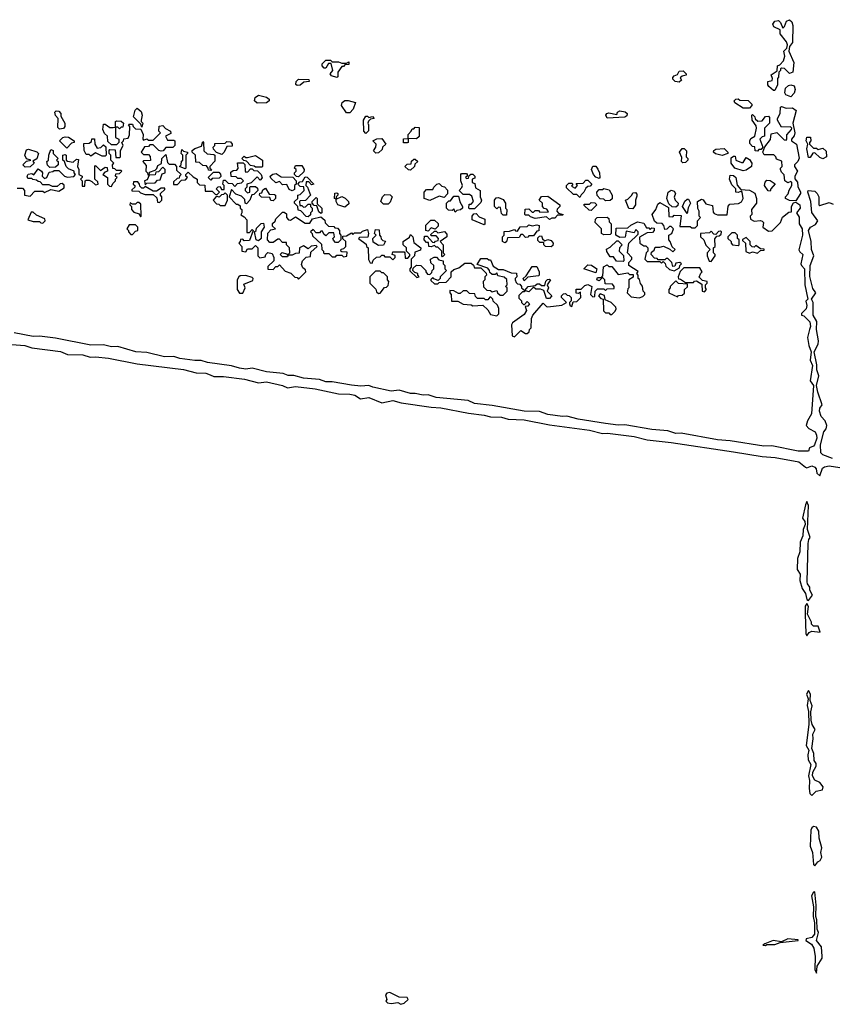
# Model space of a CAD drawing. Extents: x 2604950 to 2749250, y 940531 to 1028284.
# Tile 185 of 220: x 2731360 to 2736444, y 983396 to 989552. Entities that reach past the tile are written whole.
import ezdxf

# ---------------------------------------------------------------- set-up
doc = ezdxf.new("R2010")
doc.units = 0

msp = doc.modelspace()

# ---------------------------------------------------------------- linework, layer by layer
at = {"layer": '0CON05XD'}
for points in [[(2736085, 989110), (2736075, 989110), (2736047.5, 989135), (2736040, 989145), (2736040, 989165), (2736068.3, 989171.7), (2736070, 989185), (2736061.7, 989208.3), (2736098.3, 989231.7), (2736100, 989265), (2736115, 989270), (2736137.5, 989295), (2736147.5, 989325), (2736140, 989355), (2736160, 989375), (2736162.5, 989395), (2736156.7, 989415), (2736117.5, 989465), (2736118.3, 989488.3), (2736077, 989507), (2736072.5, 989525), (2736085, 989542.5), (2736107, 989547), (2736120, 989535), (2736135, 989500), (2736145, 989510), (2736157.5, 989542.5), (2736175, 989552.5), (2736189.7, 989539.7), (2736196.2, 989516.2), (2736195, 989410), (2736176.7, 989385), (2736172.5, 989355), (2736202.5, 989285), (2736197.5, 989225), (2736175, 989216.7), (2736145, 989247.5), (2736125, 989250), (2736120, 989245), (2736120, 989235), (2736110, 989225), (2736107, 989193), (2736100, 989185), (2736100, 989145), (2736085, 989110)], [(2733345, 989190), (2733311.7, 989201.7), (2733303, 989213), (2733320, 989235), (2733308.3, 989278.3), (2733291.7, 989278.3), (2733275, 989250), (2733265, 989250), (2733253, 989263), (2733253, 989277), (2733275, 989300), (2733305, 989300), (2733315, 989290), (2733355, 989290), (2733375, 989280), (2733405, 989280), (2733418.3, 989288.3), (2733418.3, 989271.7), (2733395, 989270), (2733385, 989260), (2733375, 989260), (2733350, 989225), (2733350, 989195), (2733345, 989190)], [(2735485, 989162.5), (2735460, 989165), (2735445, 989180), (2735445, 989190), (2735455, 989202.5), (2735475, 989210), (2735485, 989230), (2735511.7, 989231.7), (2735530, 989215), (2735530, 989205), (2735505, 989200), (2735491.7, 989188.3), (2735500, 989175), (2735485, 989162.5)], [(2733095, 989140), (2733088.3, 989148.3), (2733090, 989165), (2733105, 989180), (2733168.3, 989178.3), (2733170, 989165), (2733138.3, 989161.7), (2733115, 989142.5), (2733095, 989140)], [(2736185, 989070), (2736153, 989083), (2736147.5, 989095), (2736150, 989125), (2736168.8, 989141.2), (2736185, 989146.2), (2736205, 989138), (2736211.1, 989115), (2736206.1, 989093.9), (2736185, 989070)], [(2732845, 989030), (2732830, 989045), (2732832.5, 989065), (2732855, 989080), (2732905, 989067.5), (2732920, 989055), (2732920, 989045), (2732905, 989032.5), (2732845, 989030)], [(2733425, 988970), (2733405, 988970), (2733372.5, 989015), (2733377.5, 989035), (2733393.3, 989046.7), (2733415, 989047.5), (2733460, 989035), (2733447, 988993), (2733425, 988970)], [(2735925, 989000), (2735885, 989000), (2735833.6, 989033.6), (2735830, 989045), (2735840, 989055), (2735855, 989057.5), (2735865, 989050), (2735917, 989047), (2735940, 989025), (2735940, 989015), (2735925, 989000)], [(2736215, 988420), (2736175, 988422.5), (2736150, 988435), (2736150, 988445), (2736167, 988463), (2736173, 988487), (2736190, 988515), (2736190, 988535), (2736185, 988540), (2736165, 988532.5), (2736147.5, 988545), (2736142.5, 988582.5), (2736125, 988600), (2736120, 988615), (2736120, 988625), (2736130, 988635), (2736128.3, 988668.3), (2736095, 988680), (2736090, 988695), (2736077, 988707), (2736018.3, 988708.3), (2736010, 988725), (2736021.7, 988758.3), (2736057, 988803), (2736061.7, 988838.3), (2736097, 988847), (2736141.7, 988801.7), (2736155, 988800), (2736160, 988805), (2736158.3, 988831.7), (2736187.5, 988865), (2736190, 988875), (2736181.7, 988881.7), (2736125, 988880), (2736100, 988925), (2736100, 988935), (2736117.5, 988965), (2736120, 989005), (2736125, 989010), (2736155, 989000), (2736195, 989001.2), (2736216.9, 988985), (2736196.2, 988905), (2736210, 988845), (2736205, 988826.7), (2736187.5, 988805), (2736187.5, 988795), (2736220, 988775), (2736236.2, 988686.2), (2736228.6, 988665), (2736206.7, 988645), (2736206.7, 988635), (2736225.8, 988605), (2736210, 988575), (2736208.3, 988558.3), (2736225.8, 988535.8), (2736228.8, 988508.8), (2736243.8, 988475), (2736243.8, 988465), (2736215, 988420)], [(2731608.3, 988868.3), (2731598.3, 988878.3), (2731600, 988935), (2731583.3, 988953.3), (2731580, 988975), (2731588.3, 988981.7), (2731605, 988980), (2731617.5, 988965), (2731618.3, 988948.3), (2731642.5, 988905), (2731642.5, 988885), (2731635, 988872.5), (2731608.3, 988868.3)], [(2732125, 988880), (2732118.3, 988898.3), (2732072.5, 988945), (2732083, 988987), (2732095, 989000), (2732119.2, 988979.2), (2732126.7, 988955), (2732120, 988925), (2732120, 988915), (2732130, 988905), (2732125, 988880)], [(2733525, 988840), (2733512.5, 988855), (2733510, 988925), (2733525, 988950), (2733535, 988950), (2733545, 988940), (2733567, 988947), (2733577.5, 988935), (2733555, 988930), (2733541.7, 988918.3), (2733537.5, 988905), (2733542.5, 988895), (2733541.7, 988858.3), (2733525, 988840)], [(2735035, 988937.5), (2735027.5, 988955), (2735032.5, 988965), (2735045, 988970), (2735095, 988960), (2735100, 988975), (2735115, 988982.5), (2735147, 988977), (2735160, 988965), (2735158.3, 988951.7), (2735145, 988942.5), (2735035, 988937.5)], [(2735975, 988730), (2735961.7, 988731.7), (2735958.3, 988758.3), (2735945, 988760), (2735928.3, 988778.3), (2735927.5, 988795), (2735935, 988810), (2735960, 988825), (2735970, 988875), (2735968.3, 988888.3), (2735942.5, 988925), (2735940, 988955), (2735945, 988960), (2735960, 988945), (2735961.7, 988931.7), (2735978.3, 988918.3), (2736005, 988920), (2736025, 988947.5), (2736045, 988950), (2736051.7, 988941.7), (2736050, 988905), (2736020, 988875), (2736020, 988825), (2736005, 988820), (2735990, 988805), (2736010, 988755), (2735998.3, 988741.7), (2735985, 988740), (2735975, 988730)], [(2731345, 988500), (2731378.3, 988498.3), (2731390, 988485), (2731390, 988455), (2731425, 988450), (2731455, 988480), (2731505, 988480), (2731515, 988472.5), (2731555, 988490), (2731605, 988480), (2731638.3, 988501.7), (2731638.3, 988518.3), (2731625, 988527.5), (2731613, 988527), (2731595, 988510), (2731565, 988510), (2731545, 988520), (2731505, 988520), (2731488.3, 988538.3), (2731475, 988540), (2731465, 988550), (2731443, 988553), (2731435, 988560), (2731410, 988560), (2731407.5, 988575), (2731413.3, 988586.7), (2731435, 988590), (2731448.3, 988581.7), (2731475, 988620), (2731497.5, 988605), (2731502.5, 988595), (2731500, 988575), (2731515, 988560), (2731530, 988565), (2731545, 988600), (2731567, 988603), (2731575, 988610), (2731605, 988610), (2731640, 988575), (2731658.3, 988568.3), (2731698.3, 988571.7), (2731710, 988585), (2731700, 988595), (2731700, 988605), (2731665, 988620), (2731650, 988635), (2731640, 988665), (2731630, 988675), (2731630, 988705), (2731645, 988710), (2731650, 988705), (2731650, 988675), (2731658.3, 988668.3), (2731695, 988662.5), (2731715, 988680), (2731728.3, 988678.3), (2731722.5, 988635), (2731730, 988615), (2731730, 988585), (2731750, 988575), (2731750, 988565), (2731740, 988555), (2731750, 988545), (2731751.7, 988511.7), (2731768.3, 988511.7), (2731770, 988545), (2731775, 988550), (2731795, 988550), (2731811.7, 988541.7), (2731835, 988520), (2731850, 988525), (2731848.3, 988538.3), (2731830, 988555), (2731830, 988635), (2731835, 988640), (2731865, 988610), (2731895, 988630), (2731908.3, 988628.3), (2731910, 988605), (2731891.7, 988598.3), (2731880, 988585), (2731910, 988565), (2731910, 988525), (2731921.7, 988511.7), (2731935, 988510), (2731941.7, 988528.3), (2731960, 988545), (2731960, 988555), (2731970, 988565), (2731960, 988575), (2731961.7, 988588.3), (2731985, 988590), (2732000, 988605), (2731995, 988610), (2731965, 988610), (2731955, 988620), (2731941.7, 988621.7), (2731940, 988645), (2731950, 988655), (2731930, 988675), (2731930, 988705), (2731920, 988715), (2731920, 988735), (2731925, 988740), (2731958.3, 988738.3), (2731961.7, 988691.7), (2731985, 988690), (2731990, 988695), (2731990, 988735), (2732007.5, 988765), (2732000, 988785), (2732010, 988795), (2732011.7, 988808.3), (2732038.3, 988811.7), (2732047, 988833), (2732050, 988885), (2732040, 988895), (2732045, 988900), (2732065, 988900), (2732070, 988885), (2732085, 988870), (2732118.3, 988868.3), (2732132.5, 988835), (2732130, 988805), (2732135, 988800), (2732155, 988807.5), (2732165, 988800), (2732195, 988800), (2732240, 988845), (2732230, 988855), (2732233, 988887), (2732255, 988890), (2732271.7, 988871.7), (2732302.5, 988855), (2732305, 988840), (2732272.5, 988825), (2732285, 988800), (2732325, 988800), (2732330, 988795), (2732330, 988765), (2732317.5, 988752.5), (2732275, 988752.5), (2732258.3, 988731.7), (2732245, 988730), (2732230, 988735), (2732195, 988770), (2732175, 988770), (2732165, 988760), (2732141.7, 988758.3), (2732120, 988725), (2732135, 988710), (2732165, 988710), (2732177, 988697), (2732178.3, 988671.7), (2732135, 988670), (2732130, 988665), (2732151.7, 988641.7), (2732150, 988605), (2732160, 988595), (2732161.7, 988581.7), (2732170, 988580), (2732171.7, 988598.3), (2732208.3, 988611.7), (2732217, 988623)], [(2731965, 988770), (2731935, 988770), (2731911.7, 988791.7), (2731910, 988825), (2731890.7, 988840.7), (2731880, 988865), (2731885, 988900), (2731895, 988900), (2731925, 988877.5), (2731945, 988877.5), (2731960, 988880), (2731960, 988915), (2731965, 988920), (2731995, 988917.5), (2732010, 988905), (2732005, 988880), (2731995, 988880), (2731985, 988870), (2731975, 988880), (2731960, 988880), (2731960, 988815), (2731980, 988805), (2731980, 988785), (2731965, 988770)], [(2733761.7, 988781.7), (2733761.7, 988808.3), (2733790, 988810), (2733790, 988835), (2733810, 988855), (2733815, 988870), (2733825, 988870), (2733835, 988880), (2733858.3, 988878.3), (2733858.3, 988821.7), (2733841.7, 988808.3), (2733790, 988810), (2733790, 988785), (2733785, 988782.5), (2733761.7, 988781.7)], [(2731655, 988750), (2731610, 988795), (2731630, 988815), (2731645, 988820), (2731665, 988817.5), (2731700, 988795), (2731700, 988785), (2731685, 988780), (2731655, 988750)], [(2731895, 988700), (2731875, 988700), (2731835, 988720), (2731805, 988700), (2731795, 988710), (2731775, 988710), (2731762.5, 988735), (2731761.7, 988778.3), (2731795, 988780), (2731808.3, 988791.7), (2731811.7, 988808.3), (2731828.3, 988808.3), (2731830, 988775), (2731845, 988750), (2731867, 988753), (2731885, 988770), (2731898.3, 988758.3), (2731900, 988705), (2731895, 988700)], [(2732555, 988610), (2732541.7, 988611.7), (2732540, 988625), (2732528.3, 988638.3), (2732505, 988640), (2732485, 988660), (2732461.7, 988661.7), (2732460, 988705), (2732440, 988725), (2732440, 988735), (2732455, 988747.5), (2732498.3, 988761.7), (2732505, 988790), (2732510, 988785), (2732511.7, 988731.7), (2732533, 988713), (2732575, 988710), (2732580, 988705), (2732581.7, 988668.3), (2732550, 988635), (2732550, 988625), (2732560, 988615), (2732555, 988610)], [(2732625, 988710), (2732591.7, 988721.7), (2732573, 988743), (2732570, 988755), (2732580, 988765), (2732581.7, 988778.3), (2732645, 988780), (2732655, 988790), (2732678.3, 988788.3), (2732690, 988775), (2732688.3, 988761.7), (2732655, 988760), (2732640, 988725), (2732625, 988710)], [(2733588.3, 988718.3), (2733573, 988733), (2733587.5, 988755), (2733590, 988775), (2733570, 988795), (2733595, 988807.5), (2733625, 988810), (2733650, 988775), (2733630, 988755), (2733628.3, 988741.7), (2733605, 988720), (2733588.3, 988718.3)], [(2736385, 988683.3), (2736365, 988690), (2736335, 988720), (2736321.7, 988718.3), (2736305, 988690), (2736295, 988690), (2736284.2, 988744.2), (2736290, 988775), (2736280, 988795), (2736285, 988817.5), (2736308.3, 988818.3), (2736310, 988795), (2736300, 988785), (2736300, 988775), (2736325, 988750), (2736345, 988750), (2736355, 988740), (2736385, 988750), (2736405, 988730), (2736407.5, 988695), (2736385, 988683.3)], [(2731395, 988630), (2731380, 988645), (2731401.7, 988668.3), (2731430, 988675), (2731401.7, 988681.7), (2731392.5, 988705), (2731401.7, 988738.3), (2731415, 988742.5), (2731467, 988727), (2731477.5, 988715), (2731468.3, 988681.7), (2731441.7, 988668.3), (2731450, 988655), (2731425, 988632.5), (2731395, 988630)], [(2731548.3, 988628.3), (2731533, 988643), (2731530, 988665), (2731540, 988675), (2731542.5, 988705), (2731555, 988740), (2731570, 988735), (2731570, 988715), (2731600, 988685), (2731590, 988675), (2731600, 988665), (2731600, 988645), (2731585, 988630), (2731548.3, 988628.3)], [(2732217, 988623), (2732225, 988640), (2732247.5, 988652.5), (2732250, 988685), (2732275, 988710), (2732285, 988660), (2732295, 988650), (2732328.3, 988648.3), (2732340, 988635), (2732341.7, 988611.7), (2732370, 988585), (2732360, 988575), (2732358.3, 988561.7), (2732345, 988560), (2732321.7, 988538.3), (2732321.7, 988521.7), (2732347, 988523), (2732371.7, 988548.3), (2732398.3, 988551.7), (2732410, 988565), (2732400, 988575), (2732400, 988585), (2732415, 988600), (2732445, 988570), (2732470, 988555), (2732470, 988535), (2732485, 988520), (2732518.3, 988518.3), (2732520, 988480), (2732565, 988480), (2732585, 988460), (2732598.3, 988461.7), (2732610, 988475), (2732590, 988495), (2732601.7, 988508.3), (2732615, 988510), (2732621.7, 988491.7), (2732638.3, 988491.7), (2732640, 988515), (2732630, 988525), (2732635, 988550), (2732645, 988550), (2732665, 988530), (2732688.3, 988528.3), (2732705, 988510), (2732721.7, 988528.3), (2732747, 988533), (2732760, 988545), (2732745, 988560), (2732725, 988560), (2732715, 988570), (2732683, 988573), (2732681.7, 988598.3), (2732695, 988610), (2732718.3, 988611.7), (2732727, 988623), (2732721.7, 988658.3), (2732758.3, 988658.3), (2732767.5, 988647.5), (2732770, 988605), (2732775, 988600), (2732788.3, 988601.7), (2732805, 988620), (2732815, 988620), (2732825, 988610), (2732848.3, 988608.3), (2732870, 988585), (2732877, 988563), (2732865, 988550), (2732845, 988570), (2732808.3, 988531.7), (2732780, 988525), (2732780, 988505), (2732770, 988495), (2732770, 988485), (2732785, 988470), (2732800, 988475), (2732800, 988505), (2732805, 988510), (2732835, 988510), (2732848.3, 988498.3), (2732850, 988485), (2732825, 988460), (2732811.7, 988458.3), (2732800, 988425), (2732778.3, 988401.7), (2732770, 988405), (2732768.3, 988428.3), (2732748.3, 988448.3), (2732711.7, 988461.7), (2732685, 988490), (2732670, 988445), (2732715, 988400), (2732725, 988400), (2732738.3, 988388.3), (2732740, 988375), (2732750, 988365), (2732750, 988345), (2732742.5, 988332.5), (2732765, 988320), (2732781.7, 988301.7), (2732781.7, 988221.7), (2732798.3, 988221.7), (2732815, 988240), (2732820, 988235), (2732798.3, 988171.7), (2732765, 988170), (2732755, 988180), (2732741.7, 988178.3), (2732740, 988165), (2732730, 988155), (2732750, 988135), (2732750, 988105), (2732775, 988100), (2732785, 988120), (2732815, 988120), (2732835, 988140), (2732850, 988125), (2732850, 988075), (2732862.5, 988062.5), (2732895, 988070), (2732900, 988085), (2732913, 988097), (2732940, 988090), (2732950, 988065), (2732950, 988045), (2732911.7, 988008.3), (2732911.7, 987991.7), (2732945, 987990), (2732961.7, 988008.3), (2732975, 988010), (2732985, 988020), (2733020.7, 987980.7), (2733057, 987967), (2733081.7, 987941.7), (2733095, 987940), (2733105, 987930), (2733150, 987975), (2733148.3, 987988.3), (2733131.7, 988001.7), (2733122.5, 988022.5), (2733130, 988045), (2733151.7, 988068.3), (2733178.3, 988071.7), (2733181.7, 988098.3), (2733220, 988135), (2733215, 988140), (2733183, 988137), (2733165, 988120), (2733135, 988137.5), (2733110, 988125), (2733108.3, 988091.7), (2733085, 988090), (2733065, 988080), (2733040, 988080), (2733035, 988070), (2733005, 988070), (2732990, 988085), (2733003, 988097), (2733028.3, 988088.3), (2733035, 988080), (2733050, 988095), (2733047.5, 988125), (2733030, 988145), (2733028.3, 988158.3), (2733005, 988160), (2732985, 988180), (2732975, 988180), (2732945, 988160), (2732925, 988160), (2732910, 988175), (2732911.7, 988218.3), (2732931.7, 988238.3), (2732960, 988245), (2732941.7, 988261.7), (2732941.7, 988278.3), (2732958.3, 988291.7), (2732961.7, 988308.3), (2733005, 988350), (2733015, 988350), (2733028.3, 988338.3), (2733030, 988315), (2733041.7, 988301.7), (2733055, 988300), (2733085, 988320), (2733145, 988280), (2733175, 988280), (2733191.7, 988308.3), (2733245, 988320), (2733268.3, 988298.3), (2733271.7, 988281.7), (2733291.7, 988261.7), (2733325, 988260), (2733331.7, 988251.7), (2733348.3, 988248.3), (2733360, 988235), (2733360, 988215), (2733370, 988205), (2733370, 988175), (2733351.7, 988158.3), (2733335, 988160), (2733323, 988173), (2733320, 988185), (2733330, 988195), (2733325, 988220), (2733295, 988220), (2733275, 988200), (2733261.7, 988211.7), (2733255, 988230), (2733245, 988230), (2733235, 988220), (2733215, 988220), (2733195, 988240), (2733180, 988225), (2733190, 988215), (2733191.7, 988201.7), (2733248.3, 988148.3), (2733250, 988115), (2733260, 988105), (2733260, 988095), (2733265, 988090), (2733295, 988090), (2733315, 988070), (2733335, 988070), (2733345, 988080), (2733375, 988080), (2733385, 988070), (2733407, 988073), (2733408.3, 988098.3), (2733375, 988100), (2733370, 988105), (2733371.7, 988118.3), (2733388.3, 988121.7), (2733400, 988135), (2733400, 988165), (2733381.7, 988181.7), (2733381.7, 988198.3), (2733405, 988200), (2733435, 988220), (2733445, 988210), (2733455, 988220), (2733495, 988220), (2733505, 988230), (2733535, 988240), (2733542.5, 988215), (2733538.3, 988191.7), (2733485, 988190), (2733480, 988185), (2733528.3, 988148.3), (2733530, 988135), (2733540, 988125), (2733542.5, 988052.5), (2733551.7, 988031.7), (2733565, 988030), (2733571.7, 988048.3), (2733591.7, 988068.3), (2733615, 988070), (2733625, 988080), (2733635, 988080), (2733645, 988070), (2733675, 988070), (2733695, 988050), (2733710, 988065), (2733708.3, 988078.3), (2733690, 988085), (2733695, 988100), (2733765, 988100), (2733770, 988095), (2733771.7, 988061.7), (2733788.3, 988061.7), (2733800, 988075), (2733800, 988085), (2733780, 988105), (2733780, 988125), (2733760, 988145), (2733760, 988165), (2733798.3, 988191.7), (2733805, 988210), (2733820, 988195), (2733825, 988160), (2733870, 988125), (2733868.3, 988111.7), (2733831.7, 988098.3), (2733830, 988075), (2733810, 988055), (2733810, 988005), (2733800, 987995), (2733801.7, 987981.7), (2733845, 987940), (2733860, 987945), (2733850, 987955), (2733850, 987965), (2733831.7, 987971.7), (2733820, 987985), (2733821.7, 987998.3), (2733841.7, 988018.3), (2733870, 988015), (2733900, 987985), (2733900, 987975), (2733911.7, 987961.7), (2733925, 987960), (2733938.3, 987971.7), (2733940, 987985), (2733950, 987995), (2733950, 988015), (2733933, 988033), (2733930, 988055), (2733953, 988067), (2733967.5, 988067.5), (2733981.7, 988051.7), (2734010, 988045), (2734010, 988025), (2734020, 988015), (2734020, 987995), (2734030, 987985), (2733990, 987945), (2733990, 987935), (2733978.3, 987921.7), (2733951.7, 987931.7), (2733945, 987940), (2733931.7, 987928.3), (2733931.7, 987921.7), (2733955, 987900), (2733975, 987900), (2733985, 987910), (2734028.3, 987911.7), (2734060, 987945), (2734060, 987975), (2734075, 987990), (2734108.3, 988001.7), (2734145, 988030), (2734185, 988030), (2734198.3, 988018.3), (2734205, 988000), (2734245, 988000), (2734278.3, 987968.3), (2734280, 987955), (2734270, 987945), (2734270, 987925), (2734260, 987915), (2734261.7, 987881.7), (2734281.7, 987861.7), (2734305, 987860), (2734315, 987850), (2734345, 987860), (2734350, 987845), (2734365, 987830), (2734385, 987830), (2734410, 987855), (2734410, 987875), (2734400, 987885), (2734410, 987895), (2734408.3, 987928.3), (2734391.7, 987941.7), (2734351.7, 987951.7), (2734345, 987970), (2734335, 987960), (2734315, 987960), (2734301.7, 987971.7), (2734300, 987985), (2734288.3, 987998.3), (2734221.7, 988021.7), (2734245, 988060), (2734285, 988060), (2734295, 988050), (2734305, 988050), (2734321.7, 988011.7), (2734355, 987990), (2734385, 987990), (2734435, 987970), (2734468.3, 987968.3), (2734470, 987945), (2734460, 987935), (2734460, 987925), (2734465, 987910), (2734475, 987900), (2734488.3, 987898.3), (2734500, 987885), (2734500, 987875), (2734520, 987860), (2734540, 987885), (2734585, 987890), (2734598.3, 987901.7), (2734611.7, 987901.7), (2734625, 987890), (2734645, 987890), (2734651.7, 987918.3), (2734661.7, 987928.3), (2734675, 987930), (2734680, 987925), (2734660, 987895), (2734667.5, 987875), (2734660, 987855), (2734690, 987825), (2734675, 987810), (2734655, 987810), (2734638.3, 987858.3), (2734617.5, 987867.5), (2734588.3, 987868.3), (2734575, 987880), (2734545, 987850), (2734520, 987860), (2734518.3, 987851.7), (2734505, 987850), (2734481.7, 987828.3), (2734481.7, 987811.7), (2734500, 987795), (2734500, 987785), (2734511.7, 987771.7), (2734518.3, 987771.7), (2734535, 987790), (2734550, 987775), (2734538.3, 987761.7), (2734521.7, 987758.3), (2734530, 987735), (2734515, 987710), (2734443, 987657), (2734437.5, 987645), (2734440, 987575), (2734455, 987570), (2734495, 987610), (2734525, 987590), (2734535, 987590), (2734548.3, 987601.7), (2734550, 987615), (2734560, 987625), (2734562.5, 987685), (2734570, 987705), (2734635, 987780), (2734655, 987760), (2734665, 987757.5), (2734751.7, 987768.3), (2734780, 987785), (2734750, 987815), (2734750, 987825), (2734761.7, 987838.3), (2734775, 987840), (2734785, 987830), (2734798.3, 987828.3), (2734810, 987815), (2734810, 987795), (2734800, 987785), (2734800, 987775), (2734803.6, 987763.6), (2734815, 987760), (2734821.7, 987788.3), (2734845, 987790), (2734870, 987815), (2734868.3, 987848.3), (2734855, 987840), (2734841.7, 987841.7), (2734841.7, 987868.3), (2734871.7, 987868.3), (2734895, 987890), (2734915, 987897.5), (2734940, 987885), (2734930, 987835), (2734945, 987820), (2734958.3, 987821.7), (2734960, 987855), (2734975, 987870), (2735015, 987870), (2735025, 987860), (2735035, 987870), (2735078.3, 987871.7), (2735080, 987885), (2735068.3, 987898.3), (2735021.7, 987901.7), (2735020, 987925), (2735005, 987940), (2734985, 987920), (2734970, 987925), (2734975, 987940), (2735000, 987940), (2735008.3, 987951.7), (2735013, 988007), (2735035, 988020), (2735045, 988010), (2735065, 988010), (2735105, 987960), (2735165, 987970), (2735175, 987960), (2735198.3, 987958.3), (2735198.3, 987941.7), (2735170, 987925), (2735170, 987875), (2735165, 987870)], [(2732395, 988620), (2732360, 988635), (2732370, 988645), (2732373, 988667), (2732380, 988675), (2732380, 988705), (2732370, 988715), (2732375, 988740), (2732385, 988730), (2732410, 988725), (2732410, 988715), (2732400, 988705), (2732400, 988625), (2732395, 988620)], [(2732875, 988630), (2732835, 988630), (2732827, 988637), (2732805, 988640), (2732778.3, 988668.3), (2732761.7, 988671.7), (2732750, 988685), (2732765, 988700), (2732775, 988690), (2732785, 988690), (2732835, 988702.5), (2732880, 988675), (2732880, 988635), (2732875, 988630)], [(2735508.3, 988658.3), (2735500, 988665), (2735501.7, 988691.7), (2735487.5, 988725), (2735505, 988747.5), (2735517, 988747), (2735531.7, 988731.7), (2735530, 988695), (2735540, 988685), (2735540, 988675), (2735525, 988660), (2735508.3, 988658.3)], [(2735755, 988703.3), (2735713, 988713), (2735700, 988725), (2735702.5, 988735), (2735715, 988742.5), (2735767, 988747), (2735790, 988725), (2735790, 988715), (2735755, 988703.3)], [(2735887, 988607), (2735833.6, 988623.6), (2735810, 988655), (2735811.7, 988688.3), (2735825, 988700), (2735835, 988700), (2735840, 988675), (2735875, 988660), (2735885, 988660), (2735905, 988690), (2735925, 988677.5), (2735940, 988655), (2735937.5, 988635), (2735905, 988611.2), (2735887, 988607)], [(2733105, 988570), (2733091.7, 988571.7), (2733080, 988585), (2733080, 988595), (2733090, 988605), (2733090, 988615), (2733080, 988625), (2733085, 988640), (2733125, 988640), (2733140, 988615), (2733138.3, 988601.7), (2733105, 988570)], [(2733805, 988612.5), (2733793, 988613), (2733770, 988635), (2733785, 988650), (2733808.3, 988651.7), (2733811.7, 988668.3), (2733825, 988680), (2733835, 988680), (2733850, 988665), (2733831.7, 988648.3), (2733830, 988635), (2733805, 988612.5)], [(2734985, 988560), (2734965, 988567.5), (2734950, 988585), (2734937.5, 988615), (2734945, 988637.5), (2734965, 988637.5), (2734977, 988617), (2734987.5, 988595), (2734990, 988565), (2734985, 988560)], [(2732145, 988520), (2732155, 988530), (2732207, 988533), (2732221.7, 988548.3), (2732238.3, 988551.7), (2732251.7, 988588.3), (2732270, 988595), (2732270, 988615), (2732255, 988630), (2732228.3, 988601.7), (2732211.7, 988598.3), (2732208.3, 988581.7), (2732170, 988580), (2732158.3, 988551.7), (2732140, 988545), (2732145, 988520)], [(2732555, 988550), (2732540, 988565), (2732571.7, 988598.3), (2732605, 988600), (2732617, 988587), (2732617.5, 988572.5), (2732608.3, 988561.7), (2732565, 988560), (2732555, 988550)], [(2733065, 988482.5), (2733045, 988490), (2733031.7, 988521.7), (2733005, 988520), (2732985, 988540), (2732961.7, 988531.7), (2732930.7, 988560.7), (2732927.5, 988575), (2732943, 988587), (2732965, 988590), (2732995, 988570), (2733068.3, 988568.3), (2733090, 988545), (2733090, 988525), (2733080, 988515), (2733078.3, 988491.7), (2733065, 988482.5)], [(2734205, 988370), (2734175, 988370), (2734170, 988375), (2734171.7, 988398.3), (2734185, 988400), (2734200, 988415), (2734188.3, 988448.3), (2734175, 988460), (2734135, 988460), (2734110, 988485), (2734127, 988503), (2734130, 988515), (2734120, 988545), (2734120, 988585), (2734125, 988590), (2734155, 988590), (2734160, 988585), (2734160, 988575), (2734150, 988565), (2734155, 988560), (2734168.3, 988561.7), (2734171.7, 988578.3), (2734183, 988587), (2734195, 988587.5), (2734207.5, 988575), (2734208.3, 988561.7), (2734190, 988555), (2734190, 988535), (2734208.3, 988528.3), (2734211.7, 988501.7), (2734240, 988485), (2734240, 988445), (2734250, 988425), (2734245, 988410), (2734205, 988370)], [(2735165, 987870), (2735160, 987845), (2735185, 987820), (2735235, 987812.5), (2735258.3, 987821.7), (2735270, 987835), (2735270, 987845), (2735260, 987855), (2735257, 987887), (2735243, 987903), (2735237.5, 987927.5), (2735230, 987935), (2735230, 987955), (2735220, 987965), (2735228.3, 987978.3), (2735170, 988015), (2735170, 988035), (2735190, 988055), (2735190, 988065), (2735162.5, 988095), (2735170, 988155), (2735228.3, 988211.7), (2735230, 988225), (2735215, 988240), (2735205, 988220), (2735155, 988230), (2735148.3, 988191.7), (2735115, 988190), (2735090, 988205), (2735091.7, 988248.3), (2735165, 988250), (2735183, 988267), (2735225, 988287.5), (2735265, 988280), (2735281.7, 988251.7), (2735295, 988250), (2735305, 988240), (2735315, 988250), (2735328.3, 988248.3), (2735330, 988235), (2735318.3, 988221.7), (2735285, 988220), (2735238.3, 988191.7), (2735240, 988155), (2735265, 988137.5), (2735277.5, 988137.5), (2735290, 988125), (2735290, 988105), (2735280, 988095), (2735270, 988055), (2735285, 988040), (2735365, 988040), (2735375, 988030), (2735385, 988040), (2735398.3, 988028.3), (2735401.7, 988011.7), (2735425, 987990), (2735455, 987982.5), (2735488.3, 988001.7), (2735490, 988015), (2735500, 988025), (2735490, 988035), (2735465, 988030), (2735458.3, 988011.7), (2735445, 988010), (2735440, 988035), (2735415, 988060), (2735405, 988060), (2735395, 988050), (2735355, 988050), (2735348.3, 988058.3), (2735331.7, 988061.7), (2735310, 988085), (2735311.7, 988098.3), (2735328.3, 988111.7), (2735335, 988130), (2735365, 988130), (2735387, 988137), (2735428.3, 988118.3), (2735445, 988100), (2735460, 988115), (2735441.7, 988131.7), (2735430, 988165), (2735420, 988175), (2735420, 988205), (2735440, 988215), (2735450, 988245), (2735435, 988260), (2735425, 988260), (2735408.3, 988241.7), (2735395, 988240), (2735390, 988265), (2735378.3, 988278.3), (2735345, 988280), (2735331.7, 988291.7), (2735317.5, 988335), (2735340, 988365), (2735351.7, 988398.3), (2735365, 988410), (2735418.3, 988378.3), (2735421.7, 988321.7), (2735445, 988320), (2735455, 988330), (2735498.3, 988328.3), (2735490, 988260), (2735555, 988260), (2735565, 988250), (2735585, 988250), (2735600, 988265), (2735600, 988295), (2735620, 988315), (2735610, 988325), (2735610, 988355), (2735601.7, 988371.7), (2735600, 988415), (2735625, 988430), (2735636.4, 988426.4), (2735651.7, 988401.7), (2735695, 988390), (2735698.3, 988348.3), (2735705, 988340), (2735725, 988332.5), (2735785, 988332.5), (2735793, 988387), (2735801.7, 988398.3), (2735856.4, 988403.6), (2735876.4, 988413.6), (2735886.7, 988435), (2735880, 988475), (2735875, 988480), (2735855, 988472.5), (2735840, 988475), (2735840, 988495), (2735815, 988520), (2735800, 988555), (2735805, 988580), (2735825, 988577.5), (2735840, 988565), (2735848.3, 988518.3), (2735871.7, 988491.7), (2735925, 988487.5), (2735958.3, 988468.3), (2735970, 988435), (2735970, 988405), (2735937.5, 988365), (2735940, 988335), (2735930, 988325), (2735932.5, 988305), (2735955, 988292.5), (2735995, 988297.5), (2736005, 988292.5), (2736012.5, 988285), (2736010, 988255), (2736045, 988230), (2736068.3, 988231.7), (2736120, 988285), (2736131.7, 988318.3), (2736171.7, 988348.3), (2736188.3, 988351.7), (2736187.5, 988385), (2736201.7, 988408.3), (2736215, 988412.5), (2736240, 988395), (2736241.9, 988375), (2736220, 988345), (2736236.8, 988316.8), (2736235.8, 988275), (2736254.2, 988245), (2736257.1, 988205), (2736234, 988114), (2736240, 988100), (2736258.8, 988085), (2736247.5, 988025), (2736250, 988015), (2736270, 987995), (2736272, 987895), (2736290, 987805), (2736278.3, 987791.7), (2736283.3, 987765), (2736280, 987745), (2736250, 987715), (2736250, 987705), (2736265, 987700), (2736302.3, 987662.3), (2736308, 987635), (2736301.4, 987615), (2736288, 987565), (2736296.2, 987515), (2736312, 987475), (2736304.2, 987424.2), (2736319.2, 987389.2), (2736304.2, 987295), (2736326.7, 987265), (2736312.9, 987087.1), (2736288, 987045), (2736280, 987015), (2736295.9, 986995.9), (2736335.5, 986975.5), (2736345.4, 986955.4), (2736346.7, 986935), (2736331.4, 986895), (2736325, 986886), (2736300, 986875), (2736295, 986854.4)], [(2732235, 988410), (2732250, 988425), (2732250, 988445), (2732240, 988455), (2732240, 988465), (2732268.3, 988491.7), (2732268.3, 988498.3), (2732245, 988500), (2732215, 988480), (2732195, 988480), (2732145, 988510), (2732135, 988500), (2732125, 988500), (2732111.7, 988511.7), (2732110, 988525), (2732098.3, 988538.3), (2732071.7, 988538.3), (2732070, 988525), (2732080, 988515), (2732080, 988505), (2732061.7, 988488.3), (2732061.7, 988481.7), (2732105, 988480), (2732115, 988470), (2732145, 988460), (2732195, 988460), (2732218.3, 988438.3), (2732221.7, 988411.7), (2732235, 988410)], [(2733165, 988320), (2733151.7, 988321.7), (2733118.3, 988358.3), (2733101.7, 988361.7), (2733100, 988385), (2733080, 988405), (2733080, 988415), (2733100, 988435), (2733100, 988455), (2733115, 988460), (2733140, 988485), (2733138.3, 988508.3), (2733115, 988510), (2733100, 988525), (2733111.7, 988538.3), (2733128.3, 988541.7), (2733145, 988570), (2733158.3, 988568.3), (2733200, 988525), (2733185, 988520), (2733168.3, 988538.3), (2733151.7, 988538.3), (2733150, 988515), (2733160, 988505), (2733180, 988455), (2733148.3, 988421.7), (2733115, 988420), (2733110, 988415), (2733111.7, 988391.7), (2733125, 988390), (2733135, 988380), (2733148.3, 988381.7), (2733165, 988400), (2733178.3, 988398.3), (2733180, 988385), (2733190, 988375), (2733190, 988355), (2733180, 988345), (2733178.3, 988331.7), (2733165, 988320)], [(2733925, 988422.5), (2733890, 988435), (2733890, 988475), (2733905, 988490), (2733945, 988490), (2733950, 988505), (2733970, 988525), (2733985, 988527.5), (2734001.7, 988511.7), (2734018.3, 988508.3), (2734037, 988487), (2734037, 988463), (2734015, 988440), (2733985, 988450), (2733925, 988422.5)], [(2734865, 988440), (2734845, 988460), (2734825, 988460), (2734781.7, 988501.7), (2734780, 988515), (2734795, 988530), (2734815, 988530), (2734820, 988525), (2734811.7, 988511.7), (2734835, 988500), (2734850, 988515), (2734841.7, 988528.3), (2734885, 988530), (2734901.7, 988548.3), (2734915, 988550), (2734940, 988525), (2734928.3, 988511.7), (2734915, 988510), (2734901.7, 988498.3), (2734890, 988475), (2734871.7, 988458.3), (2734865, 988440)], [(2736055, 988480), (2736041.7, 988481.7), (2736020, 988515), (2736023, 988537), (2736035, 988550), (2736055, 988547.5), (2736087, 988527), (2736060, 988495), (2736055, 988480)], [(2732645, 988390), (2732660, 988425), (2732660, 988455), (2732645, 988470), (2732635, 988460), (2732621.7, 988458.3), (2732607, 988443), (2732591.7, 988448.3), (2732570, 988425), (2732591.7, 988401.7), (2732605, 988400), (2732615, 988390), (2732645, 988390)], [(2732945, 988420), (2732931.7, 988421.7), (2732925, 988440), (2732873, 988443), (2732860, 988455), (2732861.7, 988468.3), (2732875, 988470), (2732881.7, 988488.3), (2732898.3, 988498.3), (2732921.7, 988461.7), (2732955, 988460), (2732960, 988455), (2732960, 988435), (2732945, 988420)], [(2733395, 988380), (2733350, 988395), (2733340, 988415), (2733340, 988430), (2733330, 988435), (2733331.7, 988468.3), (2733345, 988470), (2733350, 988465), (2733350, 988455), (2733340, 988445), (2733340, 988430), (2733375, 988447.5), (2733396.4, 988436.4), (2733417.5, 988415), (2733418.3, 988401.7), (2733395, 988380)], [(2733665, 988400), (2733635, 988400), (2733620, 988415), (2733630, 988445), (2733645, 988460), (2733677, 988457), (2733690, 988445), (2733678.3, 988411.7), (2733665, 988400)], [(2735025, 988420), (2735015, 988430), (2734991.7, 988431.7), (2734973, 988453), (2734970, 988475), (2734985, 988490), (2735005, 988490), (2735015, 988497.5), (2735048.3, 988488.3), (2735067.5, 988455), (2735067, 988433), (2735055, 988422.5), (2735025, 988420)], [(2735195, 988370), (2735171.7, 988371.7), (2735150, 988425), (2735165, 988430), (2735190, 988455), (2735195, 988470), (2735211.7, 988471.7), (2735221.7, 988461.7), (2735221.7, 988448.3), (2735212.5, 988425), (2735212.5, 988395), (2735195, 988370)], [(2735465, 988380), (2735441.7, 988381.7), (2735421.7, 988401.7), (2735407.5, 988435), (2735416.4, 988473.6), (2735435, 988487.5), (2735455, 988480), (2735462.5, 988465), (2735453.6, 988443.6), (2735460, 988425), (2735480, 988405), (2735478.3, 988391.7), (2735465, 988380)], [(2736445, 986809.2), (2736385, 986831.1), (2736371.2, 986845), (2736370.5, 986895), (2736390.5, 986975), (2736405.6, 986995), (2736409.4, 987015), (2736398, 987045), (2736375, 987071.2), (2736364, 987104), (2736366.2, 987123.8), (2736379.4, 987145), (2736353.9, 987223.9), (2736345.8, 987264.2), (2736358.8, 987325), (2736347, 987363), (2736346.7, 987395), (2736330, 987475), (2736356, 987524), (2736356.7, 987545), (2736343.9, 987616.1), (2736346.7, 987665), (2736323.9, 987703.9), (2736323.8, 987785), (2736312.5, 987805), (2736340, 987845), (2736321.2, 987871.2), (2736303.9, 987946.1), (2736306, 988015), (2736327.5, 988075), (2736312.5, 988115), (2736310.8, 988165), (2736294.2, 988235), (2736306.7, 988255), (2736337.7, 988272.3), (2736352.5, 988295), (2736315, 988347.5), (2736310, 988415), (2736291.2, 988475), (2736293.3, 988485), (2736335, 988480), (2736350, 988465), (2736360, 988445), (2736360, 988395), (2736365, 988390), (2736425, 988410), (2736449.3, 988399.3)], [(2732115, 988320), (2732120, 988325), (2732118.3, 988398.3), (2732105, 988410), (2732095, 988410), (2732085, 988400), (2732065, 988400), (2732051.7, 988408.3), (2732050, 988395), (2732060, 988385), (2732060, 988365), (2732075, 988350), (2732108.3, 988338.3), (2732115, 988320)], [(2733245, 988340), (2733231.7, 988351.7), (2733218.3, 988388.3), (2733201.7, 988391.7), (2733190, 988405), (2733190, 988415), (2733215, 988440), (2733220, 988435), (2733221.7, 988401.7), (2733250, 988375), (2733250, 988345), (2733245, 988340)], [(2734085, 988350), (2734075, 988370), (2734065, 988360), (2734041.7, 988361.7), (2734030, 988375), (2734030, 988405), (2734045, 988420), (2734055, 988420), (2734075, 988450), (2734105, 988450), (2734113, 988413), (2734130, 988385), (2734130, 988375), (2734117, 988363), (2734095, 988360), (2734085, 988350)], [(2734405, 988330), (2734385, 988330), (2734375, 988340), (2734368.3, 988378.3), (2734355, 988380), (2734345, 988370), (2734330, 988385), (2734330, 988425), (2734341.7, 988438.3), (2734355, 988440), (2734385, 988427.5), (2734400, 988405), (2734400, 988375), (2734407.5, 988365), (2734405, 988330)], [(2734675, 988302.5), (2734655, 988320), (2734585, 988310), (2734555, 988320), (2734545, 988330), (2734525, 988330), (2734520, 988335), (2734523, 988367), (2734545, 988370), (2734565, 988350), (2734575, 988350), (2734585, 988360), (2734605, 988360), (2734615, 988350), (2734668.3, 988351.7), (2734658.3, 988368.3), (2734641.7, 988371.7), (2734630, 988385), (2734630, 988405), (2734610, 988425), (2734625, 988447.5), (2734665, 988450), (2734740, 988395), (2734740, 988385), (2734721.7, 988368.3), (2734720, 988355), (2734731.7, 988341.7), (2734760, 988335), (2734755, 988330), (2734725, 988330), (2734708.3, 988311.7), (2734688.3, 988311.7), (2734675, 988302.5)], [(2734935, 988360), (2734921.7, 988361.7), (2734891.7, 988391.7), (2734891.7, 988398.3), (2734925, 988400), (2734935, 988410), (2734958.3, 988408.3), (2734970, 988395), (2734935, 988360)], [(2735535, 988340), (2735507.5, 988385), (2735521.7, 988418.3), (2735535, 988430), (2735545, 988430), (2735557.5, 988405), (2735543, 988377), (2735535, 988340)], [(2731505, 988280), (2731520, 988295), (2731518.3, 988308.3), (2731465, 988330), (2731445, 988350), (2731431.7, 988348.3), (2731411.7, 988301.7), (2731445, 988290), (2731485, 988290), (2731491.7, 988281.7), (2731505, 988280)], [(2734265, 988270), (2734191.7, 988301.7), (2734190, 988325), (2734201.7, 988338.3), (2734215, 988340), (2734235, 988320), (2734270, 988305), (2734270, 988275), (2734265, 988270)], [(2732065, 988210), (2732085, 988230), (2732100, 988235), (2732100, 988255), (2732085, 988270), (2732045, 988270), (2732030, 988245), (2732040, 988235), (2732040, 988225), (2732055, 988210), (2732065, 988210)], [(2732855, 988170), (2732840, 988175), (2732830, 988225), (2732840, 988235), (2732841.7, 988248.3), (2732871.7, 988278.3), (2732885, 988280), (2732890, 988255), (2732870, 988225), (2732870, 988185), (2732855, 988170)], [(2733915, 988230), (2733900, 988235), (2733901.7, 988268.3), (2733931.7, 988298.3), (2733955, 988300), (2733978.3, 988278.3), (2733978.3, 988261.7), (2733958.3, 988241.7), (2733935, 988250), (2733915, 988230)], [(2734395, 988157.5), (2734380, 988165), (2734380, 988195), (2734390, 988205), (2734391.7, 988228.3), (2734425, 988230), (2734455, 988240), (2734461.7, 988231.7), (2734475, 988230), (2734491.7, 988258.3), (2734535, 988260), (2734545, 988270), (2734565, 988262.5), (2734595, 988270), (2734610, 988265), (2734608.3, 988231.7), (2734595, 988230), (2734575, 988200), (2734545, 988200), (2734538.3, 988191.7), (2734525, 988190), (2734508.3, 988208.3), (2734495, 988210), (2734485, 988190), (2734411.7, 988188.3), (2734405, 988162.5), (2734395, 988157.5)], [(2735015, 988207.5), (2735000, 988215), (2735000, 988245), (2734960, 988285), (2734962.5, 988305), (2734973.6, 988316.4), (2735035, 988317.5), (2735045, 988310), (2735048.3, 988288.3), (2735060, 988275), (2735060, 988215), (2735055, 988210), (2735015, 988207.5)], [(2733605, 988140), (2733571.7, 988161.7), (2733570, 988185), (2733590, 988205), (2733580, 988215), (2733585, 988240), (2733608.3, 988238.3), (2733610, 988205), (2733620, 988195), (2733621.7, 988181.7), (2733631.7, 988171.7), (2733648.3, 988168.3), (2733635, 988142.5), (2733605, 988140)], [(2734005, 988070), (2734000, 988075), (2734000, 988105), (2733975, 988130), (2733965, 988130), (2733955, 988140), (2733935, 988132.5), (2733920, 988135), (2733918.3, 988158.3), (2733905, 988160), (2733890, 988175), (2733891.7, 988198.3), (2733908.3, 988198.3), (2733941.7, 988161.7), (2733955, 988160), (2733961.7, 988168.3), (2733978.3, 988171.7), (2733980, 988185), (2733965, 988200), (2733935, 988200), (2733931.7, 988208.3), (2733955, 988230), (2733965, 988230), (2733975, 988220), (2734018.3, 988228.3), (2734031.7, 988211.7), (2734032.5, 988195), (2733990, 988165), (2734010, 988145), (2734010, 988095), (2734020, 988085), (2734005, 988070)], [(2735685, 988040), (2735710, 988075), (2735710, 988085), (2735700, 988095), (2735700, 988125), (2735710, 988135), (2735708.3, 988181.7), (2735721.7, 988198.3), (2735735, 988200), (2735748.3, 988211.7), (2735750, 988225), (2735745, 988230), (2735731.7, 988228.3), (2735715, 988210), (2735701.7, 988211.7), (2735685, 988230), (2735675, 988220), (2735620, 988215), (2735620, 988195), (2735640, 988175), (2735651.7, 988141.7), (2735680, 988115), (2735660, 988095), (2735660, 988075), (2735672.5, 988042.5), (2735685, 988040)], [(2735855, 988140), (2735860, 988145), (2735860, 988175), (2735850, 988185), (2735850, 988205), (2735835, 988220), (2735815, 988220), (2735790, 988195), (2735790, 988185), (2735810, 988165), (2735810, 988155), (2735820, 988145), (2735855, 988140)], [(2734685, 988132.5), (2734650, 988135), (2734640, 988145), (2734638.3, 988158.3), (2734615, 988160), (2734601.7, 988171.7), (2734601.7, 988188.3), (2734611.7, 988198.3), (2734625, 988200), (2734631.7, 988181.7), (2734645, 988170), (2734665, 988177.5), (2734685, 988172.5), (2734697.5, 988155), (2734695, 988140), (2734685, 988132.5)], [(2735135, 988040), (2735093.3, 988043.3), (2735075, 988070), (2735055, 988070), (2735033, 988103), (2735031.7, 988118.3), (2735055, 988130), (2735095, 988170), (2735105, 988170), (2735130, 988145), (2735113, 988127), (2735110, 988105), (2735137, 988077), (2735140, 988045), (2735135, 988040)], [(2735975, 988092.5), (2735995, 988110), (2736018.3, 988111.7), (2736018.3, 988118.3), (2735995, 988120), (2735965, 988140), (2735955, 988130), (2735941.7, 988131.7), (2735930, 988145), (2735930, 988165), (2735905, 988190), (2735881.7, 988178.3), (2735881.7, 988171.7), (2735900, 988155), (2735903.6, 988103.6), (2735925, 988092.5), (2735945, 988100), (2735975, 988092.5)], [(2733605, 987840), (2733615, 987842.5), (2733641.7, 987878.3), (2733655, 987880), (2733665, 987890), (2733670, 987915), (2733660, 987925), (2733660, 987945), (2733635, 987970), (2733625, 987970), (2733615, 987980), (2733585, 987980), (2733550, 987945), (2733550, 987905), (2733588.3, 987868.3), (2733591.7, 987851.7), (2733605, 987840)], [(2734515, 987920), (2734510, 987935), (2734528.3, 987951.7), (2734565, 988010), (2734595, 988010), (2734610, 987975), (2734610, 987955), (2734605, 987950), (2734538.3, 987941.7), (2734515, 987920)], [(2734965, 987970), (2734890, 987995), (2734915, 988020), (2734937, 988017), (2734970, 987995), (2734965, 987970)], [(2735645, 987850), (2735657.5, 987865), (2735650, 987875), (2735650, 987895), (2735660, 987905), (2735660, 987915), (2735631.7, 987921.7), (2735611.7, 987941.7), (2735621.7, 987968.3), (2735630, 987975), (2735615, 988000), (2735515, 988000), (2735491.7, 987978.3), (2735480, 987945), (2735481.7, 987931.7), (2735495, 987930), (2735525, 987910), (2735575, 987910), (2735581.7, 987918.3), (2735595, 987920), (2735628.3, 987898.3), (2735630, 987855), (2735645, 987850)], [(2732755, 987842.5), (2732770, 987875), (2732761.7, 987898.3), (2732818.3, 987921.7), (2732820, 987935), (2732815, 987940), (2732775, 987952.5), (2732738.3, 987951.7), (2732730, 987945), (2732720, 987925), (2732720, 987865), (2732735, 987842.5), (2732755, 987842.5)], [(2735475, 987820), (2735481.7, 987828.3), (2735505, 987830), (2735518.3, 987841.7), (2735520, 987865), (2735538.3, 987881.7), (2735538.3, 987898.3), (2735482.5, 987902.5), (2735465, 987920), (2735430, 987885), (2735430, 987875), (2735420, 987865), (2735420, 987845), (2735475, 987820)], [(2734345, 987700), (2734357.5, 987712.5), (2734357, 987747), (2734348.3, 987768.3), (2734321.7, 987791.7), (2734320, 987805), (2734308.3, 987818.3), (2734301.7, 987818.3), (2734288.3, 987801.7), (2734275, 987800), (2734265, 987810), (2734225, 987810), (2734211.7, 987821.7), (2734208.3, 987838.3), (2734175, 987840), (2734157, 987857), (2734135, 987857.5), (2734115, 987840), (2734105, 987840), (2734077, 987857), (2734051.7, 987858.3), (2734050, 987845), (2734060, 987835), (2734061.7, 987791.7), (2734101.7, 987791.7), (2734135, 987773.3), (2734185, 987770), (2734195, 987762.5), (2734257, 987767), (2734288.3, 987738.3), (2734305, 987710), (2734345, 987700)], [(2735065, 987710), (2735085, 987730), (2735092.5, 987745), (2735090, 987755), (2735060, 987785), (2735021.7, 987801.7), (2735018.3, 987828.3), (2734991.7, 987838.3), (2734980, 987825), (2734995, 987810), (2735010, 987805), (2735011.7, 987731.7), (2735025, 987720), (2735045, 987720), (2735055, 987710), (2735065, 987710)], [(2736295, 986854.4), (2736230, 986855), (2736065, 986888.5), (2736015, 986886.1), (2735805, 986919.5), (2735725, 986924.7), (2735497.6, 986967.6), (2735465, 986965.4), (2735415, 986981.2), (2735315, 986990), (2735145, 987020), (2735105, 987016.4), (2735025, 987026.7), (2734854.2, 987054.2), (2734782.4, 987072.4), (2734755, 987070.5), (2734665, 987083.1), (2734612.7, 987102.7), (2734515, 987105.6), (2734315, 987140.4), (2734205, 987152.9), (2734165, 987170.6), (2733965, 987189.2), (2733915, 987207.1), (2733885, 987204.1), (2733835, 987215.8), (2733805, 987215.7), (2733735, 987235.6), (2733685, 987229.6), (2733570, 987255), (2733545, 987265.6), (2733495, 987261.8), (2733435, 987267.1), (2733315, 987288.5), (2733275, 987288.9), (2733235, 987302.5), (2733135, 987311.2), (2733075, 987328.5), (2733038.7, 987328.7), (2733009.2, 987339.2), (2732905, 987350.7), (2732815, 987372.7), (2732775, 987366.8), (2732735, 987373.1), (2732685, 987387.3), (2732535, 987409.1), (2732495, 987422.1), (2732455, 987420.8), (2732362.5, 987435), (2732325, 987446.9), (2732265, 987445.4), (2732155, 987470.8), (2732087.5, 987475), (2731975, 987510), (2731935, 987507.5), (2731885, 987520), (2731805, 987517.3), (2731585, 987561.2), (2731485, 987572.8), (2731445, 987570.8), (2731325, 987594.7)], [(2731255, 987525.6), (2731392.5, 987515), (2731435, 987500), (2731615, 987477.3), (2731658.7, 987458.7), (2731755, 987457.8), (2731801.7, 987441.7), (2731835, 987444.3), (2731915, 987435.4), (2732095, 987400.5), (2732385, 987366.2), (2732465, 987344.2), (2732525, 987341.5), (2732552.4, 987332.4), (2732575, 987321.4), (2732635, 987322.2), (2732765.4, 987305.4), (2732855, 987282.5), (2732905, 987288.8), (2733005, 987265.5), (2733035, 987251.2), (2733085, 987257.9), (2733207.5, 987245), (2733355, 987212.5), (2733425, 987211.2), (2733456.2, 987205), (2733491.4, 987181.4), (2733545, 987189.5), (2733625, 987156.9), (2733695, 987172.3), (2733747.2, 987157.2), (2733935, 987129.1), (2733995, 987126.2), (2734166.8, 987093.2), (2734265, 987080.5), (2734305, 987069.1), (2734375, 987067.9), (2734415, 987055.5), (2734515, 987049.6), (2734675, 987018.2), (2734925, 986985.4), (2735005, 986964.6), (2735037, 986967), (2735205, 986945.4), (2735285, 986925.4), (2735435, 986909.6), (2735825, 986850.3), (2736005, 986821.6), (2736085.2, 986815.2), (2736235, 986788.6), (2736275, 986754.2), (2736285, 986750.8), (2736315, 986762.1), (2736335.2, 986755.2), (2736342.7, 986745), (2736346, 986716), (2736365, 986700), (2736381.3, 986748.7), (2736395, 986757.5), (2736425, 986761.8), (2736625, 986731.6)], [(2736295, 985920), (2736320, 985955), (2736302.5, 985985), (2736302.5, 986005), (2736288, 986025), (2736286.7, 986036.7), (2736293.4, 986276.6), (2736297.6, 986302.4), (2736306, 986315), (2736289.4, 986365), (2736295.5, 986514.5), (2736285, 986540), (2736275, 986520), (2736256.7, 986435), (2736272, 986415), (2736274.3, 986395), (2736260.8, 986365), (2736258.8, 986325), (2736242.9, 986285), (2736240, 986225), (2736226.1, 986183.9), (2736223.3, 986115), (2736242.5, 986085), (2736241.2, 986045), (2736256, 985995), (2736276.7, 985965), (2736285, 985927.5), (2736295, 985920)], [(2736285, 985700), (2736299.5, 985720.5), (2736315, 985730), (2736366.7, 985723.3), (2736355, 985760), (2736325, 985760), (2736313, 985773), (2736312.5, 985785), (2736288, 985835), (2736293.9, 985883.9), (2736285, 985902.5), (2736274.5, 985885), (2736274.4, 985835), (2736278.8, 985715), (2736285, 985700)], [(2736315, 984702.5), (2736342, 984728), (2736383, 984737), (2736386.7, 984755), (2736365, 984782.5), (2736335, 984796.7), (2736320, 984825), (2736322.5, 984847.5), (2736342.5, 984885), (2736341.7, 984901.7), (2736330.7, 984920.7), (2736328.8, 984965), (2736316, 984995), (2736323.8, 985055), (2736321.2, 985085), (2736337.5, 985115), (2736316.7, 985145), (2736311.7, 985171.7), (2736308.8, 985225), (2736317, 985263), (2736306.2, 985295), (2736306.7, 985335), (2736295, 985357.5), (2736282.5, 985335), (2736292, 985305), (2736286, 985265), (2736294.2, 985225.8), (2736296.7, 985145), (2736280.8, 985015), (2736296.7, 984985), (2736290, 984955), (2736291.9, 984925), (2736310, 984895), (2736294.4, 984825), (2736301.4, 984795), (2736298, 984745), (2736302.5, 984715), (2736315, 984702.5)], [(2736335, 984262.5), (2736352.9, 984287.1), (2736366.7, 984295), (2736377.5, 984315), (2736372.5, 984345), (2736378.8, 984375), (2736361.2, 984435), (2736359.5, 984479.5), (2736345, 984503.3), (2736325, 984508), (2736315, 984500), (2736310, 984485), (2736305.8, 984385), (2736319.2, 984345), (2736325, 984270), (2736335, 984262.5)], [(2736345, 983590), (2736348.8, 983635), (2736380, 983685), (2736380, 983695), (2736376.7, 983755), (2736343.8, 983795), (2736356.7, 983845), (2736350, 983865), (2736347.5, 983925), (2736340, 983945), (2736343.3, 984015), (2736335, 984100), (2736325, 984096.7), (2736314.3, 984075), (2736326.7, 984005), (2736324.3, 983945.7), (2736332, 983905), (2736332, 983835), (2736315.8, 983814.2), (2736280, 983805), (2736277.5, 983795), (2736312.9, 983772.9), (2736327.3, 983747.3), (2736336.7, 983695), (2736334.4, 983614.4), (2736345, 983590)], [(2736025, 983764), (2736035, 983770), (2736085, 983770), (2736118.3, 983781.7), (2736230, 983795), (2736230, 983800), (2736165, 983805.8), (2736125, 983786.7), (2736074.2, 983795.8), (2736022.5, 983775), (2736010, 983765), (2736025, 983764)], [(2733745, 983395.8), (2733765, 983402.5), (2733790, 983425), (2733785, 983437.5), (2733735, 983440), (2733675, 983468.8), (2733657.5, 983465), (2733648.8, 983455), (2733657.5, 983425), (2733650, 983415), (2733660, 983405), (2733685, 983400), (2733725, 983406.7), (2733745, 983395.8)]]:
    msp.add_lwpolyline(points, dxfattribs=at)

doc.saveas('drawing.dxf')
